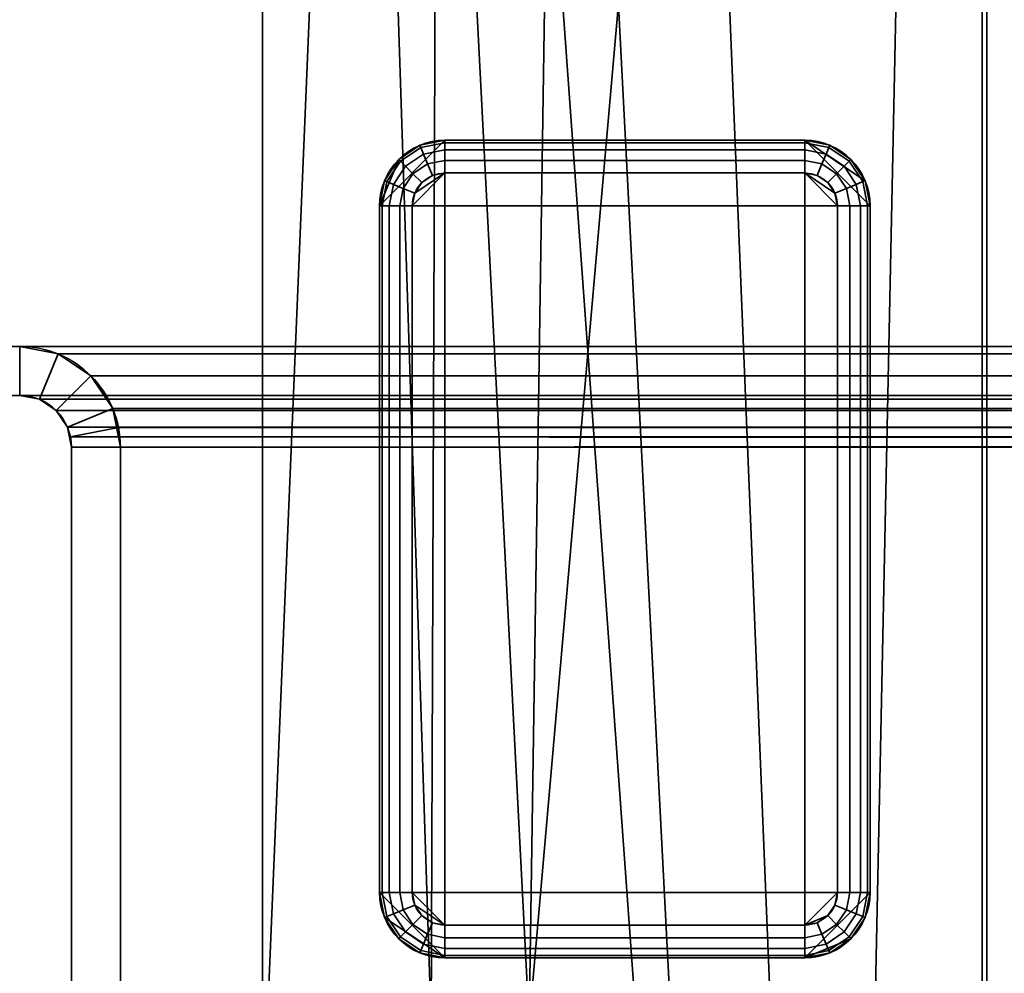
# Model space of a CAD drawing. Header units: millimetres. Extents: x -603 to 3703, y -120 to 249.
# Tile 81 of 256: x -426 to -395, y 72 to 101. Entities that reach past the tile are written whole.
import ezdxf

# ---------------------------------------------------------------- set-up
doc = ezdxf.new("R2010")
doc.units = ezdxf.units.MM
doc.layers.add('151', color=7, linetype='Continuous', true_color=0xffffff)

# ---------------------------------------------------------------- blocks, each defined once
blk = doc.blocks.new('UG_SURFACE_001')
at = {"layer": '151', "color": 252, "linetype": 'Continuous', "lineweight": 35}
for points in [[(602.5, -30, 2213), (602.5, 229.8, 2213), (-602.5, 229.8, 2213), (-602.5, -30, 2213)], [(-452.5, -30, 2063), (-452.5, 229.8, 2063), (452.5, 229.8, 2063), (452.5, -30, 2063)]]:
    blk.add_3dface(points, dxfattribs=at)
blk = doc.blocks.new('UG_SURFACE_047')
at = {"layer": '151', "color": 41, "linetype": 'Continuous', "lineweight": 35}
for points in [[(-418.15, 66.8, -5), (-418.15, 66.8, 2026.65), (-418.15, 228.45, 2026.65), (-418.15, 228.45, -5)], [(-412.5, 202.6, -5), (-403, 18.8, -5), (-418.15, 228.45, -5)], [(-418.15, 228.45, -5), (-410, 70.3, -5), (-413, 70.3, -5)], [(-410, 70.3, -5), (-418.15, 228.45, -5), (-403, 18.8, -5)], [(-413, 70.3, -5), (-413, 66.8, -5), (-418.15, 66.8, -5), (-418.15, 228.45, -5)], [(-412.5, 202.6, 2021), (-412.5, 228.45, 2021), (-418.15, 228.45, 2026.65), (-418.15, 66.8, 2026.65)], [(-408, 202.6, 2016.5), (-410, 70.3, 2018.5), (-396.15, 228.45, 2004.65)], [(-403, 18.8, 2011.5), (-400.5, 18.8, 2009), (-396.15, 228.45, 2004.65), (-410, 70.3, 2018.5)], [(-408, 202.6, -5), (-408, 228.45, -5), (-396.15, 228.45, -5), (-400.5, 18.8, -5)], [(-396.15, 228.45, -5), (-396.15, 10.45, -5), (-400.5, 10.45, -5), (-400.5, 18.8, -5)], [(-400.5, 18.8, 2009), (-400.5, 10.45, 2009), (-396.15, 10.45, 2004.65), (-396.15, 228.45, 2004.65)], [(-396.15, 228.45, 2004.65), (-396.15, 10.45, 2004.65), (-396.15, 10.45, -5), (-396.15, 228.45, -5)], [(-413, 70.3, 2021.5), (-412.5, 202.6, 2021), (-418.15, 66.8, 2026.65)], [(-413, 70.3, 2021.5), (-410, 70.3, 2018.5), (-408, 202.6, 2016.5), (-412.5, 202.6, 2021)], [(-412.5, 202.6, -5), (-408, 202.6, -5), (-400.5, 18.8, -5), (-403, 18.8, -5)]]:
    blk.add_3dface(points, dxfattribs=at)
blk = doc.blocks.new('UG_SURFACE_048')
at = {"layer": '151', "color": 253, "linetype": 'Continuous', "lineweight": 35}
for points in [[(-414.575, 95.3, -5), (-412.575, 97.3, -5), (-413.34, 97.148, -5), (-413.989, 96.714, -5)], [(-414.575, 95.3, -5), (-399.575, 95.3, -5), (-401.575, 97.3, -5), (-412.575, 97.3, -5)], [(-412.575, 97.3, -5), (-412.575, 97.3, -6), (-413.34, 97.148, -6), (-413.34, 97.148, -5)], [(-412.575, 97.224, -6.383), (-413.311, 97.077, -6.383), (-413.34, 97.148, -6), (-412.575, 97.3, -6)], [(-401.575, 97.3, -6), (-412.575, 97.3, -6), (-412.575, 97.3, -5), (-401.575, 97.3, -5)], [(-412.575, 97.3, -6), (-401.575, 97.3, -6), (-401.575, 97.224, -6.383), (-412.575, 97.224, -6.383)], [(-401.575, 97.3, -5), (-399.575, 95.3, -5), (-399.727, 96.065, -5)], [(-399.727, 96.065, -5), (-400.161, 96.714, -5), (-400.81, 97.148, -5), (-401.575, 97.3, -5)], [(-400.81, 97.148, -5), (-400.81, 97.148, -6), (-401.575, 97.3, -6), (-401.575, 97.3, -5)], [(-400.839, 97.077, -6.383), (-401.575, 97.224, -6.383), (-401.575, 97.3, -6), (-400.81, 97.148, -6)], [(-413.34, 97.148, -5), (-413.34, 97.148, -6), (-413.989, 96.714, -6), (-413.989, 96.714, -5)], [(-413.311, 97.077, -6.383), (-413.935, 96.66, -6.383), (-413.989, 96.714, -6), (-413.34, 97.148, -6)], [(-413.228, 96.877, -6.707), (-413.782, 96.507, -6.707), (-413.935, 96.66, -6.383), (-413.311, 97.077, -6.383)], [(-412.575, 97.007, -6.707), (-413.228, 96.877, -6.707), (-413.311, 97.077, -6.383), (-412.575, 97.224, -6.383)], [(-412.575, 96.683, -6.924), (-413.104, 96.577, -6.924), (-413.228, 96.877, -6.707), (-412.575, 97.007, -6.707)], [(-412.575, 97.224, -6.383), (-401.575, 97.224, -6.383), (-401.575, 97.007, -6.707), (-412.575, 97.007, -6.707)], [(-412.575, 97.007, -6.707), (-401.575, 97.007, -6.707), (-401.575, 96.683, -6.924), (-412.575, 96.683, -6.924)], [(-400.922, 96.877, -6.707), (-401.575, 97.007, -6.707), (-401.575, 97.224, -6.383), (-400.839, 97.077, -6.383)], [(-401.046, 96.577, -6.924), (-401.575, 96.683, -6.924), (-401.575, 97.007, -6.707), (-400.922, 96.877, -6.707)], [(-400.368, 96.507, -6.707), (-400.922, 96.877, -6.707), (-400.839, 97.077, -6.383), (-400.215, 96.66, -6.383)], [(-400.215, 96.66, -6.383), (-400.839, 97.077, -6.383), (-400.81, 97.148, -6), (-400.161, 96.714, -6)], [(-400.161, 96.714, -5), (-400.161, 96.714, -6), (-400.81, 97.148, -6), (-400.81, 97.148, -5)], [(-413.989, 96.714, -5), (-414.423, 96.065, -5), (-414.575, 95.3, -5)], [(-413.989, 96.714, -5), (-413.989, 96.714, -6), (-414.423, 96.065, -6), (-414.423, 96.065, -5)], [(-413.935, 96.66, -6.383), (-414.352, 96.036, -6.383), (-414.423, 96.065, -6), (-413.989, 96.714, -6)], [(-413.782, 96.507, -6.707), (-414.152, 95.953, -6.707), (-414.352, 96.036, -6.383), (-413.935, 96.66, -6.383)], [(-413.104, 96.577, -6.924), (-413.553, 96.278, -6.924), (-413.782, 96.507, -6.707), (-413.228, 96.877, -6.707)], [(-412.575, 96.3, -7), (-412.958, 96.224, -7), (-413.104, 96.577, -6.924), (-412.575, 96.683, -6.924)], [(-412.575, 96.683, -6.924), (-401.575, 96.683, -6.924), (-401.575, 96.3, -7), (-412.575, 96.3, -7)], [(-401.192, 96.224, -7), (-401.575, 96.3, -7), (-401.575, 96.683, -6.924), (-401.046, 96.577, -6.924)], [(-400.597, 96.278, -6.924), (-401.046, 96.577, -6.924), (-400.922, 96.877, -6.707), (-400.368, 96.507, -6.707)], [(-399.998, 95.953, -6.707), (-400.368, 96.507, -6.707), (-400.215, 96.66, -6.383), (-399.798, 96.036, -6.383)], [(-399.798, 96.036, -6.383), (-400.215, 96.66, -6.383), (-400.161, 96.714, -6), (-399.727, 96.065, -6)], [(-399.727, 96.065, -5), (-399.727, 96.065, -6), (-400.161, 96.714, -6), (-400.161, 96.714, -5)], [(-413.553, 96.278, -6.924), (-413.852, 95.829, -6.924), (-414.152, 95.953, -6.707), (-413.782, 96.507, -6.707)], [(-412.958, 96.224, -7), (-413.282, 96.007, -7), (-413.553, 96.278, -6.924), (-413.104, 96.577, -6.924)], [(-400.868, 96.007, -7), (-401.192, 96.224, -7), (-401.046, 96.577, -6.924), (-400.597, 96.278, -6.924)], [(-400.298, 95.829, -6.924), (-400.597, 96.278, -6.924), (-400.368, 96.507, -6.707), (-399.998, 95.953, -6.707)], [(-414.423, 96.065, -5), (-414.423, 96.065, -6), (-414.575, 95.3, -6), (-414.575, 95.3, -5)], [(-414.352, 96.036, -6.383), (-414.499, 95.3, -6.383), (-414.575, 95.3, -6), (-414.423, 96.065, -6)], [(-413.282, 96.007, -7), (-413.499, 95.683, -7), (-413.852, 95.829, -6.924), (-413.553, 96.278, -6.924)], [(-412.575, 96.3, -7), (-413.575, 95.3, -7), (-413.499, 95.683, -7)], [(-413.575, 74.3, -7), (-413.575, 95.3, -7), (-412.575, 96.3, -7), (-412.575, 73.3, -7)], [(-413.499, 95.683, -7), (-413.282, 96.007, -7), (-412.958, 96.224, -7), (-412.575, 96.3, -7)], [(-412.575, 96.3, -7), (-401.575, 96.3, -7), (-401.575, 73.3, -7), (-412.575, 73.3, -7)], [(-401.575, 73.3, -7), (-401.575, 96.3, -7), (-400.575, 95.3, -7), (-400.575, 74.3, -7)], [(-401.575, 96.3, -7), (-401.192, 96.224, -7), (-400.868, 96.007, -7), (-400.651, 95.683, -7)], [(-400.651, 95.683, -7), (-400.575, 95.3, -7), (-401.575, 96.3, -7)], [(-400.651, 95.683, -7), (-400.868, 96.007, -7), (-400.597, 96.278, -6.924), (-400.298, 95.829, -6.924)], [(-399.651, 95.3, -6.383), (-399.798, 96.036, -6.383), (-399.727, 96.065, -6), (-399.575, 95.3, -6)], [(-399.575, 95.3, -5), (-399.575, 95.3, -6), (-399.727, 96.065, -6), (-399.727, 96.065, -5)], [(-414.152, 95.953, -6.707), (-414.282, 95.3, -6.707), (-414.499, 95.3, -6.383), (-414.352, 96.036, -6.383)], [(-413.852, 95.829, -6.924), (-413.958, 95.3, -6.924), (-414.282, 95.3, -6.707), (-414.152, 95.953, -6.707)], [(-413.499, 95.683, -7), (-413.575, 95.3, -7), (-413.958, 95.3, -6.924), (-413.852, 95.829, -6.924)], [(-400.575, 95.3, -7), (-400.651, 95.683, -7), (-400.298, 95.829, -6.924), (-400.192, 95.3, -6.924)], [(-400.192, 95.3, -6.924), (-400.298, 95.829, -6.924), (-399.998, 95.953, -6.707), (-399.868, 95.3, -6.707)], [(-399.868, 95.3, -6.707), (-399.998, 95.953, -6.707), (-399.798, 96.036, -6.383), (-399.651, 95.3, -6.383)], [(-414.575, 95.3, -6), (-414.575, 74.3, -6), (-414.575, 74.3, -5), (-414.575, 95.3, -5)], [(-414.575, 74.3, -6), (-414.575, 95.3, -6), (-414.499, 95.3, -6.383), (-414.499, 74.3, -6.383)], [(-399.575, 74.3, -5), (-399.575, 95.3, -5), (-414.575, 95.3, -5), (-414.575, 74.3, -5)], [(-414.499, 74.3, -6.383), (-414.499, 95.3, -6.383), (-414.282, 95.3, -6.707), (-414.282, 74.3, -6.707)], [(-414.282, 74.3, -6.707), (-414.282, 95.3, -6.707), (-413.958, 95.3, -6.924), (-413.958, 74.3, -6.924)], [(-413.958, 74.3, -6.924), (-413.958, 95.3, -6.924), (-413.575, 95.3, -7), (-413.575, 74.3, -7)], [(-400.192, 95.3, -6.924), (-400.192, 74.3, -6.924), (-400.575, 74.3, -7), (-400.575, 95.3, -7)], [(-399.868, 95.3, -6.707), (-399.868, 74.3, -6.707), (-400.192, 74.3, -6.924), (-400.192, 95.3, -6.924)], [(-399.651, 95.3, -6.383), (-399.651, 74.3, -6.383), (-399.868, 74.3, -6.707), (-399.868, 95.3, -6.707)], [(-399.575, 95.3, -6), (-399.575, 74.3, -6), (-399.651, 74.3, -6.383), (-399.651, 95.3, -6.383)], [(-399.575, 74.3, -6), (-399.575, 95.3, -6), (-399.575, 95.3, -5), (-399.575, 74.3, -5)], [(-414.575, 74.3, -5), (-414.575, 74.3, -6), (-414.423, 73.535, -6), (-414.423, 73.535, -5)], [(-414.499, 74.3, -6.383), (-414.352, 73.564, -6.383), (-414.423, 73.535, -6), (-414.575, 74.3, -6)], [(-399.575, 74.3, -5), (-414.575, 74.3, -5), (-412.575, 72.3, -5), (-401.575, 72.3, -5)], [(-412.575, 72.3, -5), (-414.575, 74.3, -5), (-414.423, 73.535, -5)], [(-414.282, 74.3, -6.707), (-414.152, 73.647, -6.707), (-414.352, 73.564, -6.383), (-414.499, 74.3, -6.383)], [(-413.958, 74.3, -6.924), (-413.852, 73.771, -6.924), (-414.152, 73.647, -6.707), (-414.282, 74.3, -6.707)], [(-413.575, 74.3, -7), (-413.499, 73.917, -7), (-413.852, 73.771, -6.924), (-413.958, 74.3, -6.924)], [(-413.499, 73.917, -7), (-413.575, 74.3, -7), (-412.575, 73.3, -7)], [(-400.161, 72.886, -5), (-399.727, 73.535, -5), (-399.575, 74.3, -5), (-401.575, 72.3, -5)], [(-401.575, 73.3, -7), (-400.575, 74.3, -7), (-400.651, 73.917, -7), (-400.868, 73.593, -7)], [(-400.651, 73.917, -7), (-400.575, 74.3, -7), (-400.192, 74.3, -6.924), (-400.298, 73.771, -6.924)], [(-400.298, 73.771, -6.924), (-400.192, 74.3, -6.924), (-399.868, 74.3, -6.707), (-399.998, 73.647, -6.707)], [(-399.998, 73.647, -6.707), (-399.868, 74.3, -6.707), (-399.651, 74.3, -6.383), (-399.798, 73.564, -6.383)], [(-399.798, 73.564, -6.383), (-399.651, 74.3, -6.383), (-399.575, 74.3, -6), (-399.727, 73.535, -6)], [(-399.727, 73.535, -5), (-399.727, 73.535, -6), (-399.575, 74.3, -6), (-399.575, 74.3, -5)], [(-413.852, 73.771, -6.924), (-413.553, 73.322, -6.924), (-413.782, 73.093, -6.707), (-414.152, 73.647, -6.707)], [(-413.499, 73.917, -7), (-413.282, 73.593, -7), (-413.553, 73.322, -6.924), (-413.852, 73.771, -6.924)], [(-412.575, 73.3, -7), (-412.958, 73.376, -7), (-413.282, 73.593, -7), (-413.499, 73.917, -7)], [(-400.868, 73.593, -7), (-400.651, 73.917, -7), (-400.298, 73.771, -6.924), (-400.597, 73.322, -6.924)], [(-400.597, 73.322, -6.924), (-400.298, 73.771, -6.924), (-399.998, 73.647, -6.707), (-400.368, 73.093, -6.707)], [(-414.352, 73.564, -6.383), (-413.935, 72.94, -6.383), (-413.989, 72.886, -6), (-414.423, 73.535, -6)], [(-414.423, 73.535, -5), (-414.423, 73.535, -6), (-413.989, 72.886, -6), (-413.989, 72.886, -5)], [(-414.423, 73.535, -5), (-413.989, 72.886, -5), (-413.34, 72.452, -5), (-412.575, 72.3, -5)], [(-414.152, 73.647, -6.707), (-413.782, 73.093, -6.707), (-413.935, 72.94, -6.383), (-414.352, 73.564, -6.383)], [(-413.282, 73.593, -7), (-412.958, 73.376, -7), (-413.104, 73.023, -6.924), (-413.553, 73.322, -6.924)], [(-400.868, 73.593, -7), (-401.192, 73.376, -7), (-401.575, 73.3, -7)], [(-401.192, 73.376, -7), (-400.868, 73.593, -7), (-400.597, 73.322, -6.924), (-401.046, 73.023, -6.924)], [(-400.368, 73.093, -6.707), (-399.998, 73.647, -6.707), (-399.798, 73.564, -6.383), (-400.215, 72.94, -6.383)], [(-400.215, 72.94, -6.383), (-399.798, 73.564, -6.383), (-399.727, 73.535, -6), (-400.161, 72.886, -6)], [(-400.161, 72.886, -5), (-400.161, 72.886, -6), (-399.727, 73.535, -6), (-399.727, 73.535, -5)], [(-413.553, 73.322, -6.924), (-413.104, 73.023, -6.924), (-413.228, 72.723, -6.707), (-413.782, 73.093, -6.707)], [(-412.958, 73.376, -7), (-412.575, 73.3, -7), (-412.575, 72.917, -6.924), (-413.104, 73.023, -6.924)], [(-401.575, 72.917, -6.924), (-412.575, 72.917, -6.924), (-412.575, 73.3, -7), (-401.575, 73.3, -7)], [(-401.575, 73.3, -7), (-401.192, 73.376, -7), (-401.046, 73.023, -6.924), (-401.575, 72.917, -6.924)], [(-401.046, 73.023, -6.924), (-400.597, 73.322, -6.924), (-400.368, 73.093, -6.707), (-400.922, 72.723, -6.707)], [(-413.935, 72.94, -6.383), (-413.311, 72.523, -6.383), (-413.34, 72.452, -6), (-413.989, 72.886, -6)], [(-413.989, 72.886, -5), (-413.989, 72.886, -6), (-413.34, 72.452, -6), (-413.34, 72.452, -5)], [(-413.782, 73.093, -6.707), (-413.228, 72.723, -6.707), (-413.311, 72.523, -6.383), (-413.935, 72.94, -6.383)], [(-413.104, 73.023, -6.924), (-412.575, 72.917, -6.924), (-412.575, 72.593, -6.707), (-413.228, 72.723, -6.707)], [(-401.575, 72.593, -6.707), (-412.575, 72.593, -6.707), (-412.575, 72.917, -6.924), (-401.575, 72.917, -6.924)], [(-401.575, 72.917, -6.924), (-401.046, 73.023, -6.924), (-400.922, 72.723, -6.707), (-401.575, 72.593, -6.707)], [(-401.575, 72.3, -5), (-400.81, 72.452, -5), (-400.161, 72.886, -5)], [(-400.922, 72.723, -6.707), (-400.368, 73.093, -6.707), (-400.215, 72.94, -6.383), (-400.839, 72.523, -6.383)], [(-400.839, 72.523, -6.383), (-400.215, 72.94, -6.383), (-400.161, 72.886, -6), (-400.81, 72.452, -6)], [(-400.81, 72.452, -5), (-400.81, 72.452, -6), (-400.161, 72.886, -6), (-400.161, 72.886, -5)], [(-413.228, 72.723, -6.707), (-412.575, 72.593, -6.707), (-412.575, 72.376, -6.383), (-413.311, 72.523, -6.383)], [(-401.575, 72.376, -6.383), (-412.575, 72.376, -6.383), (-412.575, 72.593, -6.707), (-401.575, 72.593, -6.707)], [(-401.575, 72.593, -6.707), (-400.922, 72.723, -6.707), (-400.839, 72.523, -6.383), (-401.575, 72.376, -6.383)], [(-413.311, 72.523, -6.383), (-412.575, 72.376, -6.383), (-412.575, 72.3, -6), (-413.34, 72.452, -6)], [(-413.34, 72.452, -5), (-413.34, 72.452, -6), (-412.575, 72.3, -6), (-412.575, 72.3, -5)], [(-401.575, 72.3, -6), (-412.575, 72.3, -6), (-412.575, 72.376, -6.383), (-401.575, 72.376, -6.383)], [(-412.575, 72.3, -6), (-401.575, 72.3, -6), (-401.575, 72.3, -5), (-412.575, 72.3, -5)], [(-401.575, 72.376, -6.383), (-400.839, 72.523, -6.383), (-400.81, 72.452, -6), (-401.575, 72.3, -6)], [(-401.575, 72.3, -5), (-401.575, 72.3, -6), (-400.81, 72.452, -6), (-400.81, 72.452, -5)]]:
    blk.add_3dface(points, dxfattribs=at)
blk = doc.blocks.new('UG_SURFACE_051')
at = {"layer": '151', "color": 7, "linetype": 'Continuous', "lineweight": 35}
for points in [[(-396.15, 10.45, 2004.65), (-396.15, 228.45, 2004.65), (-396.15, 228.45, -5), (-396.15, 10.45, -5)], [(-396, 228.45, -5), (-396, 10.45, -5), (-396.15, 10.45, -5), (-396.15, 228.45, -5)], [(-396, 10.45, 2004.5), (-396, 228.45, 2004.5), (-396.15, 228.45, 2004.65), (-396.15, 10.45, 2004.65)], [(-396, 10.45, -5), (-396, 228.45, -5), (-396, 228.45, 2004.5), (-396, 10.45, 2004.5)]]:
    blk.add_3dface(points, dxfattribs=at)
blk = doc.blocks.new('UG_SURFACE_053')
at = {"layer": '151', "color": 7, "linetype": 'Continuous', "lineweight": 35}
for points in [[(-396, 228.45, 2004.5), (-396, 10.45, 2004.5), (-396.15, 10.45, 2004.65), (-396.15, 228.45, 2004.65)], [(396.15, 10.45, 2004.65), (396.15, 228.45, 2004.65), (-396.15, 228.45, 2004.65), (-396.15, 10.45, 2004.65)], [(-396, 10.45, 2004.5), (-396, 228.45, 2004.5), (396, 228.45, 2004.5), (396, 10.45, 2004.5)]]:
    blk.add_3dface(points, dxfattribs=at)
blk = doc.blocks.new('UG_SURFACE_054')
at = {"layer": '151', "color": 41, "linetype": 'Continuous', "lineweight": 35}
for points in [[(-418.15, 66.8, 2026.65), (418.15, 66.8, 2026.65), (418.15, 228.45, 2026.65), (-418.15, 228.45, 2026.65)], [(-418.15, 66.8, 2026.65), (-418.15, 228.45, 2026.65), (-412.5, 228.45, 2021), (-412.5, 202.6, 2021)], [(-396.15, 228.45, 2004.65), (-410, 70.3, 2018.5), (-408, 202.6, 2016.5)], [(-410, 70.3, 2018.5), (-396.15, 228.45, 2004.65), (-400.5, 18.8, 2009), (-403, 18.8, 2011.5)], [(-396.15, 228.45, 2004.65), (-396.15, 10.45, 2004.65), (-400.5, 10.45, 2009), (-400.5, 18.8, 2009)], [(396.15, 228.45, 2004.65), (396.15, 10.45, 2004.65), (-396.15, 10.45, 2004.65), (-396.15, 228.45, 2004.65)], [(-418.15, 66.8, 2026.65), (-412.5, 202.6, 2021), (-413, 70.3, 2021.5)], [(-412.5, 202.6, 2021), (-408, 202.6, 2016.5), (-410, 70.3, 2018.5), (-413, 70.3, 2021.5)]]:
    blk.add_3dface(points, dxfattribs=at)
blk = doc.blocks.new('UG_SURFACE_076')
at = {"layer": '151', "color": 252, "linetype": 'Continuous', "lineweight": 35}
for points in [[(-442.5, 91, 2051), (-425.58, 91, 2034.08), (-425.58, 91, -7), (-442.5, 91, -7)], [(-425.58, 91, 2034.08), (-442.5, 91, 2051), (-442.5, 89.5, 2051), (-425.58, 89.5, 2034.08)], [(-425.58, 89.5, -7), (-442.5, 89.5, -7), (-442.5, 91, -7), (-425.58, 91, -7)], [(-424.401, 90.766, 2032.901), (-424.401, 90.766, -7), (-425.58, 91, -7), (-425.58, 91, 2034.08)], [(-425.58, 89.5, 2034.08), (-424.975, 89.38, 2033.475), (-424.401, 90.766, 2032.901), (-425.58, 91, 2034.08)], [(-425.58, 91, -7), (-424.401, 90.766, -7), (-424.975, 89.38, -7), (-425.58, 89.5, -7)], [(-424.975, 89.38, 2033.475), (-424.463, 89.037, 2032.963), (-423.402, 90.098, 2031.902), (-424.401, 90.766, 2032.901)], [(-424.401, 90.766, -7), (-423.402, 90.098, -7), (-424.463, 89.037, -7), (-424.975, 89.38, -7)], [(-423.402, 90.098, 2031.902), (-423.402, 90.098, -7), (-424.401, 90.766, -7), (-424.401, 90.766, 2032.901)], [(-422.734, 89.099, 2031.235), (-423.402, 90.098, 2031.902), (-424.463, 89.037, 2032.963), (-424.12, 88.525, 2032.62)], [(-424.12, 88.525, -7), (-424.463, 89.037, -7), (-423.402, 90.098, -7), (-422.734, 89.099, -7)], [(-422.734, 89.099, 2031.235), (-422.734, 89.099, -7), (-423.402, 90.098, -7), (-423.402, 90.098, 2031.902)], [(-442.5, 89.5, 2051), (-442.5, 89.5, -7), (-425.58, 89.5, -7), (-425.58, 89.5, 2034.08)], [(-425.58, 89.5, 2034.08), (-425.58, 89.5, -7), (-424.975, 89.38, -7), (-424.975, 89.38, 2033.475)], [(-424.975, 89.38, 2033.475), (-424.975, 89.38, -7), (-424.463, 89.037, -7), (-424.463, 89.037, 2032.963)], [(-424.463, 89.037, 2032.963), (-424.463, 89.037, -7), (-424.12, 88.525, -7), (-424.12, 88.525, 2032.62)], [(-422.559, 88.521, 2031.059), (-422.734, 89.099, 2031.235), (-424.12, 88.525, 2032.62), (-424.03, 88.228, 2032.53)], [(-424, 87.92, -7), (-424.12, 88.525, -7), (-422.734, 89.099, -7), (-422.5, 87.92, -7)], [(-422.734, 89.099, -7), (-422.734, 89.099, 2031.235), (-422.559, 88.521, 2031.059)], [(-422.559, 88.521, 2031.059), (-422.5, 87.92, -7), (-422.734, 89.099, -7)], [(-424.12, 88.525, -7), (-424, 87.92, -7), (-424, 87.92, 2032.5)], [(-424, 87.92, 2032.5), (-424.03, 88.228, 2032.53), (-424.12, 88.525, -7)], [(-424.03, 88.228, 2032.53), (-424.12, 88.525, 2032.62), (-424.12, 88.525, -7)], [(-422.5, 87.92, 2031), (-422.559, 88.521, 2031.059), (-424.03, 88.228, 2032.53), (-424, 87.92, 2032.5)], [(-422.559, 88.521, 2031.059), (-422.5, 87.92, 2031), (-422.5, 87.92, -7)], [(-424, 87.92, 2032.5), (-424, 87.92, -7), (-424, 67.58, -7), (-424, 67.58, 2032.5)], [(-424, 87.92, 2032.5), (-424, 67.58, 2032.5), (-422.5, 67.58, 2031), (-422.5, 87.92, 2031)], [(-422.5, 87.92, -7), (-422.5, 67.58, -7), (-424, 67.58, -7), (-424, 87.92, -7)], [(-422.5, 87.92, 2031), (-422.5, 67.58, 2031), (-422.5, 67.58, -7), (-422.5, 87.92, -7)]]:
    blk.add_3dface(points, dxfattribs=at)
blk = doc.blocks.new('UG_SURFACE_077')
at = {"layer": '151', "color": 252, "linetype": 'Continuous', "lineweight": 35}
for points in [[(-442.5, 91, 2051), (-425.58, 91, 2034.08), (-425.58, 91, -7), (-442.5, 91, -7)], [(-425.58, 91, 2034.08), (-442.5, 91, 2051), (-442.5, 89.5, 2051), (-425.58, 89.5, 2034.08)], [(-425.58, 89.5, -7), (-442.5, 89.5, -7), (-442.5, 91, -7), (-425.58, 91, -7)], [(-424.401, 90.766, 2032.901), (-424.401, 90.766, -7), (-425.58, 91, -7), (-425.58, 91, 2034.08)], [(-425.58, 89.5, 2034.08), (-424.975, 89.38, 2033.475), (-424.401, 90.766, 2032.901), (-425.58, 91, 2034.08)], [(-425.58, 91, -7), (-424.401, 90.766, -7), (-424.975, 89.38, -7), (-425.58, 89.5, -7)], [(-424.975, 89.38, 2033.475), (-424.463, 89.037, 2032.963), (-423.402, 90.098, 2031.902), (-424.401, 90.766, 2032.901)], [(-424.401, 90.766, -7), (-423.402, 90.098, -7), (-424.463, 89.037, -7), (-424.975, 89.38, -7)], [(-423.402, 90.098, 2031.902), (-423.402, 90.098, -7), (-424.401, 90.766, -7), (-424.401, 90.766, 2032.901)], [(-422.734, 89.099, 2031.235), (-423.402, 90.098, 2031.902), (-424.463, 89.037, 2032.963), (-424.12, 88.525, 2032.62)], [(-424.12, 88.525, -7), (-424.463, 89.037, -7), (-423.402, 90.098, -7), (-422.734, 89.099, -7)], [(-422.734, 89.099, 2031.235), (-422.734, 89.099, -7), (-423.402, 90.098, -7), (-423.402, 90.098, 2031.902)], [(-442.5, 89.5, 2051), (-442.5, 89.5, -7), (-425.58, 89.5, -7), (-425.58, 89.5, 2034.08)], [(-425.58, 89.5, 2034.08), (-425.58, 89.5, -7), (-424.975, 89.38, -7), (-424.975, 89.38, 2033.475)], [(-424.975, 89.38, 2033.475), (-424.975, 89.38, -7), (-424.463, 89.037, -7), (-424.463, 89.037, 2032.963)], [(-424.463, 89.037, 2032.963), (-424.463, 89.037, -7), (-424.12, 88.525, -7), (-424.12, 88.525, 2032.62)], [(-422.559, 88.521, 2031.059), (-422.734, 89.099, 2031.235), (-424.12, 88.525, 2032.62), (-424.03, 88.228, 2032.53)], [(-424, 87.92, -7), (-424.12, 88.525, -7), (-422.734, 89.099, -7), (-422.5, 87.92, -7)], [(-422.734, 89.099, -7), (-422.734, 89.099, 2031.235), (-422.559, 88.521, 2031.059)], [(-422.559, 88.521, 2031.059), (-422.5, 87.92, -7), (-422.734, 89.099, -7)], [(-424.12, 88.525, -7), (-424, 87.92, -7), (-424, 87.92, 2032.5)], [(-424, 87.92, 2032.5), (-424.03, 88.228, 2032.53), (-424.12, 88.525, -7)], [(-424.03, 88.228, 2032.53), (-424.12, 88.525, 2032.62), (-424.12, 88.525, -7)], [(-422.5, 87.92, 2031), (-422.559, 88.521, 2031.059), (-424.03, 88.228, 2032.53), (-424, 87.92, 2032.5)], [(-422.559, 88.521, 2031.059), (-422.5, 87.92, 2031), (-422.5, 87.92, -7)], [(-424, 87.92, 2032.5), (-424, 87.92, -7), (-424, 67.58, -7), (-424, 67.58, 2032.5)], [(-424, 87.92, 2032.5), (-424, 67.58, 2032.5), (-422.5, 67.58, 2031), (-422.5, 87.92, 2031)], [(-422.5, 87.92, -7), (-422.5, 67.58, -7), (-424, 67.58, -7), (-424, 87.92, -7)], [(-422.5, 87.92, 2031), (-422.5, 67.58, 2031), (-422.5, 67.58, -7), (-422.5, 87.92, -7)]]:
    blk.add_3dface(points, dxfattribs=at)
blk = doc.blocks.new('UG_SURFACE_078')
at = {"layer": '151', "color": 252, "linetype": 'Continuous', "lineweight": 35}
for points in [[(-442.5, 89.5, 2051), (442.5, 89.5, 2051), (442.5, 91, 2051), (-442.5, 91, 2051)], [(-425.58, 89.5, 2034.08), (-442.5, 89.5, 2051), (-442.5, 91, 2051), (-425.58, 91, 2034.08)], [(-425.58, 91, 2034.08), (-442.5, 91, 2051), (442.5, 91, 2051), (425.58, 91, 2034.08)], [(-425.58, 91, 2034.08), (-424.401, 90.766, 2032.901), (-424.975, 89.38, 2033.475), (-425.58, 89.5, 2034.08)], [(424.401, 90.766, 2032.901), (-424.401, 90.766, 2032.901), (-425.58, 91, 2034.08), (425.58, 91, 2034.08)], [(-424.401, 90.766, 2032.901), (-423.402, 90.098, 2031.902), (-424.463, 89.037, 2032.963), (-424.975, 89.38, 2033.475)], [(423.402, 90.098, 2031.902), (-423.402, 90.098, 2031.902), (-424.401, 90.766, 2032.901), (424.401, 90.766, 2032.901)], [(-424.12, 88.525, 2032.62), (-424.463, 89.037, 2032.963), (-423.402, 90.098, 2031.902), (-422.734, 89.099, 2031.235)], [(422.734, 89.099, 2031.235), (-422.734, 89.099, 2031.235), (-423.402, 90.098, 2031.902), (423.402, 90.098, 2031.902)], [(-425.58, 89.5, 2034.08), (425.58, 89.5, 2034.08), (442.5, 89.5, 2051), (-442.5, 89.5, 2051)], [(425.58, 89.5, 2034.08), (-425.58, 89.5, 2034.08), (-424.975, 89.38, 2033.475), (424.975, 89.38, 2033.475)], [(424.975, 89.38, 2033.475), (-424.975, 89.38, 2033.475), (-424.463, 89.037, 2032.963), (424.463, 89.037, 2032.963)], [(424.463, 89.037, 2032.963), (-424.463, 89.037, 2032.963), (-424.12, 88.525, 2032.62), (424.12, 88.525, 2032.62)], [(-424.03, 88.228, 2032.53), (-424.12, 88.525, 2032.62), (-422.734, 89.099, 2031.235), (-422.559, 88.521, 2031.059)], [(-422.559, 88.521, 2031.059), (-422.734, 89.099, 2031.235), (422.734, 89.099, 2031.235)], [(-422.559, 88.521, 2031.059), (422.734, 89.099, 2031.235), (422.559, 88.521, 2031.059)], [(424.03, 88.228, 2032.53), (-424.12, 88.525, 2032.62), (-424.03, 88.228, 2032.53)], [(424.03, 88.228, 2032.53), (424.12, 88.525, 2032.62), (-424.12, 88.525, 2032.62)], [(-424, 87.92, 2032.5), (-424.03, 88.228, 2032.53), (-422.559, 88.521, 2031.059), (-422.5, 87.92, 2031)], [(-424.03, 88.228, 2032.53), (424, 87.92, 2032.5), (424.03, 88.228, 2032.53)], [(-424.03, 88.228, 2032.53), (-424, 87.92, 2032.5), (424, 87.92, 2032.5)], [(422.559, 88.521, 2031.059), (-422.5, 87.92, 2031), (-422.559, 88.521, 2031.059)], [(422.559, 88.521, 2031.059), (422.5, 87.92, 2031), (-422.5, 87.92, 2031)], [(-424, 67.58, 2032.5), (424, 67.58, 2032.5), (424, 87.92, 2032.5), (-424, 87.92, 2032.5)], [(-422.5, 87.92, 2031), (-422.5, 67.58, 2031), (-424, 67.58, 2032.5), (-424, 87.92, 2032.5)], [(-422.5, 67.58, 2031), (-422.5, 87.92, 2031), (422.5, 87.92, 2031), (422.5, 67.58, 2031)]]:
    blk.add_3dface(points, dxfattribs=at)

msp = doc.modelspace()

# ---------------------------------------------------------------- linework, layer by layer
at = {"layer": '151', "color": 252, "linetype": 'Continuous', "lineweight": -3, "true_color": 0x939598}
for p, q in [((-418.15, 66.8, 2026.65), (-418.15, 228.45, 2026.65)), ((-418.15, 66.8, -5), (-418.15, 228.45, -5)), ((-418.15, 66.8, 2026.65), (-418.15, 228.45, 2026.65)), ((-396.15, 10.45, 2004.65), (-396.15, 228.45, 2004.65)), ((-396.15, 10.45, 2004.65), (-396.15, 228.45, 2004.65)), ((-396.15, 228.45, 2004.65), (-396.15, 10.45, 2004.65)), ((-396.15, 10.45, -5), (-396.15, 228.45, -5)), ((-396.15, 228.45, 2004.65), (-396.15, 10.45, 2004.65)), ((-396.15, 228.45, -5), (-396.15, 10.45, -5)), ((-396, 10.45, -5), (-396, 228.45, -5)), ((-396, 10.45, 2004.5), (-396, 228.45, 2004.5)), ((-396, 10.45, 2004.5), (-396, 228.45, 2004.5)), ((-401.575, 97.3, -6), (-412.575, 97.3, -6)), ((-412.575, 97.3, -6), (-412.575, 97.3, -5)), ((-412.575, 97.3, -5), (-401.575, 97.3, -5)), ((-401.575, 97.3, -6), (-401.575, 97.3, -5)), ((-412.575, 96.3, -7), (-401.575, 96.3, -7)), ((-414.575, 74.3, -5), (-414.575, 95.3, -5)), ((-414.575, 95.3, -6), (-414.575, 95.3, -5)), ((-414.575, 95.3, -6), (-414.575, 74.3, -6)), ((-413.575, 74.3, -7), (-413.575, 95.3, -7)), ((-400.575, 95.3, -7), (-400.575, 74.3, -7)), ((-399.575, 74.3, -6), (-399.575, 95.3, -6)), ((-399.575, 95.3, -5), (-399.575, 74.3, -5)), ((-399.575, 95.3, -6), (-399.575, 95.3, -5)), ((442.5, 91, 2051), (-442.5, 91, 2051)), ((425.58, 91, 2034.08), (-425.58, 91, 2034.08)), ((442.5, 89.5, 2051), (-442.5, 89.5, 2051)), ((425.58, 89.5, 2034.08), (-425.58, 89.5, 2034.08)), ((-424, 67.58, 2032.5), (-424, 87.92, 2032.5)), ((-424, 87.92, 2032.5), (-424, 87.92, -7)), ((-424, 87.92, 2032.5), (-424, 87.92, -7)), ((-424, 67.58, 2032.5), (-424, 87.92, 2032.5)), ((-424, 67.58, 2032.5), (-424, 87.92, 2032.5)), ((-424, 87.92, -7), (-424, 67.58, -7)), ((424, 87.92, 2032.5), (-424, 87.92, 2032.5)), ((-424, 87.92, -7), (-424, 67.58, -7)), ((422.5, 87.92, 2031), (-422.5, 87.92, 2031)), ((-422.5, 67.58, 2031), (-422.5, 87.92, 2031)), ((-422.5, 67.58, 2031), (-422.5, 87.92, 2031)), ((-422.5, 87.92, -7), (-422.5, 67.58, -7)), ((-422.5, 87.92, 2031), (-422.5, 87.92, -7)), ((-422.5, 87.92, 2031), (-422.5, 87.92, -7)), ((-422.5, 87.92, -7), (-422.5, 67.58, -7)), ((-422.5, 67.58, 2031), (-422.5, 87.92, 2031)), ((-414.575, 74.3, -6), (-414.575, 74.3, -5)), ((-399.575, 74.3, -6), (-399.575, 74.3, -5)), ((-401.575, 73.3, -7), (-412.575, 73.3, -7)), ((-401.575, 72.3, -5), (-412.575, 72.3, -5)), ((-412.575, 72.3, -6), (-401.575, 72.3, -6)), ((-412.575, 72.3, -6), (-412.575, 72.3, -5)), ((-401.575, 72.3, -6), (-401.575, 72.3, -5))]:
    msp.add_line(p, q, dxfattribs=at)
at = {"layer": '151', "color": 252, "linetype": 'Continuous', "lineweight": -3, "true_color": 0x939598, "extrusion": (0, 0, -1)}
for centre, radius, start, end in [((412.575, 95.3, 5), 2, 360, 90), ((401.575, 95.3, 5), 2, 90, 180), ((412.575, 95.3, 7), 1, 360, 90), ((401.575, 95.3, 7), 1, 90, 180), ((412.575, 74.3, 5), 2, 270, 0), ((412.575, 74.3, 7), 1, 270, 0), ((401.575, 74.3, 7), 1, 180, 270), ((401.575, 74.3, 5), 2, 180, 270)]:
    msp.add_arc(centre, radius, start, end, dxfattribs=at)
at = {"layer": '151', "color": 252, "linetype": 'Continuous', "lineweight": -3, "true_color": 0x939598}
for centre, radius, start, end in [((-412.575, 95.3, -6), 2, 90, 180), ((-401.575, 95.3, -6), 2, 0, 90), ((-425.58, 87.92, -7), 3.08, 0, 90), ((-425.58, 87.92, -7), 3.08, 0, 90), ((-425.58, 87.92, -7), 1.58, 0, 90), ((-425.58, 87.92, -7), 1.58, 0, 90), ((-412.575, 74.3, -6), 2, 180, 270), ((-401.575, 74.3, -6), 2, 270, 360)]:
    msp.add_arc(centre, radius, start, end, dxfattribs=at)
at = {"layer": '151', "color": 252, "linetype": 'Continuous', "lineweight": -3, "true_color": 0x939598, "extrusion": (1, 0, 0)}
for centre, start, end in [((96.3, -6, -412.575), 270, 0), ((96.3, -6, -401.575), 270, 0), ((73.3, -6, -412.575), 180, 270), ((73.3, -6, -401.575), 180, 270)]:
    msp.add_arc(centre, 1, start, end, dxfattribs=at)
at = {"layer": '151', "color": 252, "linetype": 'Continuous', "lineweight": -3, "true_color": 0x939598, "extrusion": (0, -1, 0)}
for centre, start, end in [((-413.575, -6, -95.3), 180, 270), ((-400.575, -6, -95.3), 270, 0), ((-413.575, -6, -74.3), 180, 270), ((-400.575, -6, -74.3), 270, 0)]:
    msp.add_arc(centre, 1, start, end, dxfattribs=at)
at = {"layer": '151', "color": 252, "linetype": 'Continuous', "lineweight": -3, "true_color": 0x939598, "extrusion": (-0.707107, -6.12323e-17, -0.707107)}
for major_axis in [(-3.08, 0, 3.08), (-3.08, 0, 3.08), (-1.58, 0, 1.58), (-1.58, 0, 1.58)]:
    msp.add_ellipse((-425.58, 87.92, 2034.08), major_axis=major_axis, ratio=0.707107, start_param=1.570796, end_param=3.141593, dxfattribs=at)
at = {"layer": '151', "color": 252, "linetype": 'Continuous', "lineweight": -3, "true_color": 0x939598, "extrusion": (0.707107, 6.12323e-17, 0.707107)}
for major_axis in [(-3.08, 0, 3.08), (-1.58, 0, 1.58)]:
    msp.add_ellipse((-425.58, 87.92, 2034.08), major_axis=major_axis, ratio=0.707107, start_param=3.141593, end_param=4.712389, dxfattribs=at)

# ---------------------------------------------------------------- block references
at = {"layer": '151', "color": 252, "linetype": 'Continuous', "lineweight": -3, "true_color": 0x939598}
for name in ['UG_SURFACE_051', 'UG_SURFACE_053', 'UG_SURFACE_001', 'UG_SURFACE_047', 'UG_SURFACE_054', 'UG_SURFACE_048', 'UG_SURFACE_076', 'UG_SURFACE_077', 'UG_SURFACE_078']:
    msp.add_blockref(name, (0, 0), dxfattribs=at)

doc.saveas('drawing.dxf')
